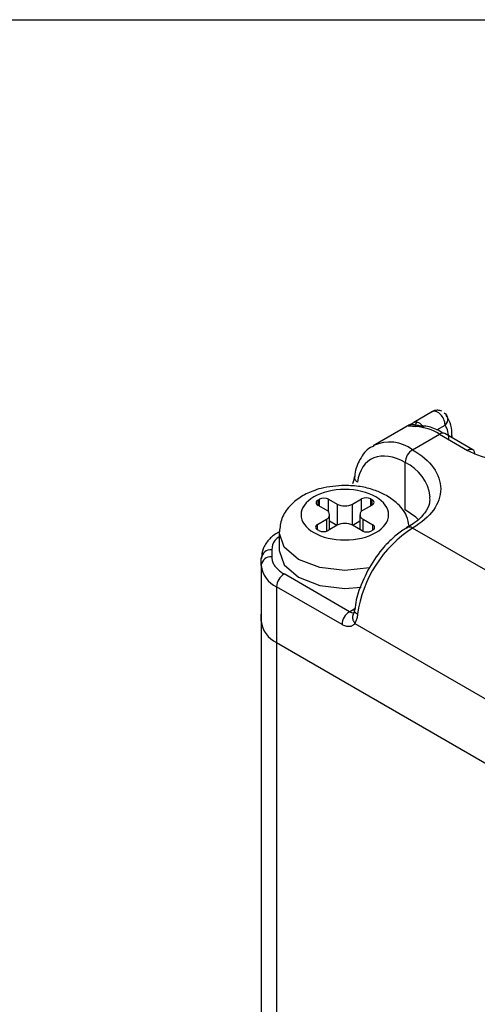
# Model space of a CAD drawing. Header units: inches. Extents: x 0.2 to 10.8, y 0.2 to 8.2.
# Tile 21 of 24: x 8.931 to 9.103, y 7.881 to 8.25. Entities that reach past the tile are written whole.
import ezdxf

# ---------------------------------------------------------------- set-up
doc = ezdxf.new("R2010")
doc.units = ezdxf.units.IN
doc.header["$MEASUREMENT"] = 0
doc.layers.add('TEXT', color=140, linetype='Continuous', lineweight=25)

msp = doc.modelspace()

# ---------------------------------------------------------------- linework, layer by layer
for p, q in [((9.086112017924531, 8.10320058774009), (9.079153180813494, 8.099183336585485)), ((9.077539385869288, 8.098268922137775), (9.063923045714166, 8.090408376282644)), ((9.079656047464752, 8.098337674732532), (9.079622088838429, 8.098153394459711)), ((9.087800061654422, 8.09641490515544), (9.090864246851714, 8.098183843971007)), ((9.078685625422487, 8.088946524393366), (9.088777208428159, 8.094772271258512)), ((9.088777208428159, 8.094772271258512), (9.09928012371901, 8.088709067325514)), ((9.101257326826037, 8.088898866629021), (9.090745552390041, 8.094967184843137)), ((9.093410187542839, 8.093428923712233), (9.093410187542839, 8.094367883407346)), ((9.075901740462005, 8.066443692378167), (9.075901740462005, 8.084124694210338)), ((9.043238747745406, 8.070112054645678), (9.043738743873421, 8.070400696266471)), ((9.043238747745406, 8.068103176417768), (9.043238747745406, 8.070112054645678)), ((9.043738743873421, 8.067814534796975), (9.043738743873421, 8.070400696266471)), ((9.047218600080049, 8.070400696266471), (9.050382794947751, 8.068574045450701)), ((9.047218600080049, 8.06560458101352), (9.047218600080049, 8.070400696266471)), ((9.050382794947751, 8.068574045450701), (9.050382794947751, 8.060630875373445)), ((9.056182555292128, 8.068574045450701), (9.059556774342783, 8.070521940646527)), ((9.056182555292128, 8.060630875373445), (9.056182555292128, 8.068574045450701)), ((9.059556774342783, 8.065831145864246), (9.059556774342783, 8.070521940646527)), ((9.063036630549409, 8.070521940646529), (9.063536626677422, 8.070233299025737)), ((9.063036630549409, 8.067935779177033), (9.063036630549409, 8.070521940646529)), ((9.063536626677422, 8.068224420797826), (9.063536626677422, 8.070233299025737)), ((9.04640294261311, 8.066276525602), (9.043238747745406, 8.068103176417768)), ((9.063536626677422, 8.068224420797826), (9.060162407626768, 8.066276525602)), ((9.043028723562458, 8.060980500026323), (9.04640294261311, 8.06292839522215)), ((9.04640294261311, 8.06292839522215), (9.04640294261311, 8.058426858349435)), ((9.047604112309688, 8.059026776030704), (9.047604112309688, 8.064602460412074)), ((9.050323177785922, 8.060596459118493), (9.047604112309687, 8.06216614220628)), ((9.058961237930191, 8.062166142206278), (9.056242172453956, 8.060596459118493)), ((9.058961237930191, 8.064602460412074), (9.058961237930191, 8.05902677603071)), ((9.060162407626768, 8.06292839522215), (9.063746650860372, 8.060859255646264)), ((9.060162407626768, 8.058376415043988), (9.060162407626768, 8.06292839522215)), ((9.02867637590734, 8.057905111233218), (9.02867637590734, 8.051207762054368)), ((9.043028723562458, 8.058971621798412), (9.043028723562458, 8.060980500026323)), ((9.043528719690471, 8.058682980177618), (9.043028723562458, 8.058971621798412)), ((9.050382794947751, 8.060630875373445), (9.047008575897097, 8.058682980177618)), ((9.05976679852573, 8.05856173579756), (9.056182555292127, 8.060630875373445)), ((9.063746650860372, 8.058850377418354), (9.063246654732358, 8.05856173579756)), ((9.063746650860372, 8.058850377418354), (9.063746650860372, 8.060859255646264)), ((9.180993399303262, 8.000555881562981), (9.078685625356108, 8.059616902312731)), ((9.025900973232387, 8.051490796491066), (9.025900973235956, 8.048851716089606)), ((9.021963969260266, 8.045636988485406), (9.021963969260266, 8.04827606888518)), ((9.021963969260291, 8.045636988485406), (9.021963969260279, 8.02474125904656)), ((9.055022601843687, 8.02827448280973), (9.0305134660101, 8.04242330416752)), ((9.027729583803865, 8.03760148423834), (9.027729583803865, 8.016705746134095)), ((9.052238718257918, 8.023452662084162), (9.027729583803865, 8.03760148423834)), ((9.055022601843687, 8.02827448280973), (9.057087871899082, 8.029466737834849)), ((9.021963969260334, 8.024741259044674), (9.021963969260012, 8.027380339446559)), ((9.021963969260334, 8.024741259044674), (9.021963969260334, 1.776114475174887)), ((9.057060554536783, 8.023883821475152), (9.160860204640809, 7.963961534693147)), ((9.027729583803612, 8.016705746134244), (9.194807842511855, 7.920253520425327)), ((9.027729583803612, 8.016705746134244), (9.027729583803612, 1.768078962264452))]:
    msp.add_line(p, q)
at = {"flags": 128}
for points in [[(9.093409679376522, 8.094331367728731), (9.093334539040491, 8.093924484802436), (9.0931612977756, 8.093572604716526)], [(9.080799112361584, 8.062802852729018), (9.07987988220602, 8.063645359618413), (9.075901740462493, 8.066443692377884)], [(9.06252820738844, 8.044741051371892), (9.05328267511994, 8.043700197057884), (9.043866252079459, 8.044781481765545), (9.035883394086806, 8.047860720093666), (9.030549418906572, 8.05246912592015), (9.02867637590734, 8.057905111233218), (9.028677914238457, 8.058063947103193)], [(9.02867637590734, 8.051207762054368), (9.030549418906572, 8.045771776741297), (9.035883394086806, 8.041163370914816), (9.04386625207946, 8.038084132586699), (9.05328267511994, 8.037002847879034), (9.059391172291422, 8.03744751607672)]]:
    msp.add_lwpolyline(points, dxfattribs=at)
for centre, radius, start, end in [((9.086932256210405, 8.100696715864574), 0.002634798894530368, 34.57266983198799, 108.1381729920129), ((9.084726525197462, 8.09787635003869), 0.006145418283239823, 2.86785718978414, 44.60603666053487), ((9.078577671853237, 8.078173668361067), 0.01948189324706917, 58.43003901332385, 85.97916434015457), ((9.089930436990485, 8.093162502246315), 0.001980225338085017, 65.6928809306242, 125.6175774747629), ((9.070064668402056, 8.0773076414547), 0.01448393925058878, 53.47253610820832, 114.3939792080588), ((9.08194589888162, 8.083849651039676), 0.006050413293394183, 122.6054803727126, 177.3944954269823), ((9.069194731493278, 8.069390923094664), 0.01618851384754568, 6.845126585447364, 65.52433936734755), ((9.043619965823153, 8.069107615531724), 0.001074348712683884, 110.7834207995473, 249.2165792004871), ((9.045478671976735, 8.067042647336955), 0.00378204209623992, 62.60967223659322, 117.3903277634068), ((9.05328267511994, 8.074170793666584), 0.006303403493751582, 242.6096722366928, 297.3903277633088), ((9.061296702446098, 8.067163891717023), 0.003782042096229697, 62.60967223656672, 117.3903277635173), ((9.063155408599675, 8.069228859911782), 0.001074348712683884, 290.7834207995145, 69.21657920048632), ((9.0457675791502, 8.064602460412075), 0.0017905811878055, 290.7834207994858, 69.21657920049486), ((9.060797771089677, 8.064602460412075), 0.00179058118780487, 110.783420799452, 249.216579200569), ((9.053282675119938, 8.05503412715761), 0.006303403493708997, 62.60967223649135, 117.3903277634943), ((9.043409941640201, 8.059976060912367), 0.001074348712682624, 110.7834207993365, 249.2165792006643), ((9.045268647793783, 8.062041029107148), 0.003782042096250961, 242.6096722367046, 297.3903277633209), ((9.103735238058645, 8.020880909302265), 0.04612981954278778, 122.8897539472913, 171.9937116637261), ((9.061506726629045, 8.061919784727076), 0.003782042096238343, 242.6096722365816, 297.39032776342), ((9.063365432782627, 8.059854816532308), 0.001074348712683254, 290.7834207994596, 69.21657920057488), ((9.077549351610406, 8.058135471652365), 0.001867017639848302, 52.5113912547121, 118.3497228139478), ((9.025572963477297, 8.047874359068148), 0.003631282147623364, 84.81747067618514, 173.6486669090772), ((9.025572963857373, 8.045235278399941), 0.003631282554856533, 84.81744642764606, 173.6486633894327), ((9.031815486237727, 8.046619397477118), 0.009900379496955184, 185.6947992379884, 245.6253417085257), ((9.033773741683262, 8.037326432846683), 0.006050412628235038, 122.6054783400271, 177.3945215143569), ((9.058282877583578, 8.023177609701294), 0.006050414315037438, 122.6054998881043, 177.3944717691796), ((9.056243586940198, 8.030121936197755), 0.002214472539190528, 236.5392160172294, 281.8245271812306), ((9.031815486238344, 8.025723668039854), 0.009900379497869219, 185.6947992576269, 245.6253417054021)]:
    msp.add_arc(centre, radius, start, end)
for points, knots in [([(9.089621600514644, 8.103413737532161), (9.089135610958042, 8.103562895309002), (9.088436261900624, 8.103777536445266), (9.087349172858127, 8.10368282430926), (9.086635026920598, 8.1035234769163), (9.086234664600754, 8.103238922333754), (9.086134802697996, 8.103167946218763)], [0, 0, 0, 0, 0.4137350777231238, 0.5953733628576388, 0.8990744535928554, 1, 1, 1, 1]), ([(9.090516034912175, 8.10275382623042), (9.091244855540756, 8.102333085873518), (9.091706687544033, 8.101595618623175), (9.091835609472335, 8.099903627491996), (9.09150190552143, 8.098959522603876), (9.090864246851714, 8.098183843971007)], [0, 0, 0, 0, 0.5, 0.5, 1, 1, 1, 1]), ([(9.093341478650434, 8.094341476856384), (9.093362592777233, 8.094609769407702), (9.093495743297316, 8.096301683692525), (9.092978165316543, 8.098990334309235), (9.091799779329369, 8.10098646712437), (9.091259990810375, 8.101900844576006)], [0, 0, 0, 0, 0.0926660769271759, 0.5843735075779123, 1, 1, 1, 1]), ([(9.079943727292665, 8.097607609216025), (9.079044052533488, 8.097652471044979), (9.077410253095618, 8.097733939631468), (9.076753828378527, 8.097784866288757), (9.077315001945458, 8.098122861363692), (9.077543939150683, 8.098260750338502)], [0, 0, 0, 0, 0.4204736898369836, 0.7635755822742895, 1, 1, 1, 1]), ([(9.0803131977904, 8.097986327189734), (9.079890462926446, 8.098113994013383), (9.079068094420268, 8.098362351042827), (9.07792669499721, 8.09826580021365), (9.07732760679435, 8.09798102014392), (9.077100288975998, 8.097872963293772)], [0, 0, 0, 0, 0.396292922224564, 0.7709295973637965, 1, 1, 1, 1]), ([(9.077543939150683, 8.098260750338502), (9.077567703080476, 8.098278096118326), (9.077663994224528, 8.098348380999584), (9.078222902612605, 8.098645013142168), (9.078804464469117, 8.098979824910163), (9.079087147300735, 8.099142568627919)], [0, 0, 0, 0, 0.1441215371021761, 0.5839786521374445, 1, 1, 1, 1]), ([(9.079087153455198, 8.09914257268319), (9.07929407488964, 8.09923815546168), (9.079707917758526, 8.099429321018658), (9.080501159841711, 8.09931154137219), (9.081340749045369, 8.098904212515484), (9.082148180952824, 8.098204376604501), (9.082706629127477, 8.097572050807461), (9.082920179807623, 8.097172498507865), (9.082949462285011, 8.097117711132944)], [0, 0, 0, 0, 0.1938393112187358, 0.3876786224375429, 0.5815179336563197, 0.7753572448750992, 0.9691965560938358, 0.9999999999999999, 0.9999999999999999, 0.9999999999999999, 0.9999999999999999]), ([(9.080419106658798, 8.099322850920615), (9.080268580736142, 8.099155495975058), (9.079961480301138, 8.09881406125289), (9.079783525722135, 8.098630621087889), (9.079692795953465, 8.098537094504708)], [0, 0, 0, 0, 0.4901520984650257, 1, 1, 1, 1]), ([(9.079943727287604, 8.097607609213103), (9.080323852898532, 8.097760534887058), (9.081084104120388, 8.098066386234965), (9.0821904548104, 8.097845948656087), (9.082727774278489, 8.09733041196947), (9.082949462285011, 8.097117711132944)], [0, 0, 0, 0, 0.3700464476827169, 0.7400928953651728, 1, 1, 1, 1]), ([(9.081257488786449, 8.09794839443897), (9.081024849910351, 8.097958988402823), (9.080566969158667, 8.09797983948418), (9.080213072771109, 8.09798930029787), (9.080289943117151, 8.097963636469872), (9.080319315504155, 8.097953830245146)], [0, 0, 0, 0, 0.3895697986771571, 0.7667528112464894, 1, 1, 1, 1]), ([(9.090215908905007, 8.095120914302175), (9.089453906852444, 8.095561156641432), (9.087081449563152, 8.09693183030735), (9.08399652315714, 8.097905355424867), (9.081808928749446, 8.097789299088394), (9.08122289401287, 8.097758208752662)], [0, 0, 0, 0, 0.2572812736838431, 0.8010330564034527, 1, 1, 1, 1]), ([(9.064212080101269, 8.090309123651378), (9.063758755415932, 8.090135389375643), (9.061458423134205, 8.089253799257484), (9.058891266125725, 8.085487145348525), (9.05713327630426, 8.08162586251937), (9.057015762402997, 8.079211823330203), (9.057000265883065, 8.078893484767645)], [0, 0, 0, 0, 0.1068405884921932, 0.542147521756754, 0.9396231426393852, 0.9999999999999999, 0.9999999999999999, 0.9999999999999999, 0.9999999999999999]), ([(9.075901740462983, 8.08412469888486), (9.071585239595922, 8.086616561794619), (9.067410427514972, 8.087244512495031), (9.060853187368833, 8.08454561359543), (9.058686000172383, 8.081307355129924), (9.058021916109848, 8.076765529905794)], [0, 0, 0, 0, 0.5, 0.5, 1, 1, 1, 1]), ([(9.078685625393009, 8.08894652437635), (9.085422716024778, 8.085057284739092), (9.089207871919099, 8.079781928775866), (9.089207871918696, 8.068781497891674), (9.085422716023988, 8.063506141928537), (9.078685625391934, 8.059616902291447)], [0, 0, 0, 0, 0.5, 0.5, 1, 1, 1, 1]), ([(9.102064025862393, 8.087101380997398), (9.102064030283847, 8.087480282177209), (9.1020042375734, 8.087854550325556), (9.101732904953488, 8.088489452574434), (9.101520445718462, 8.088747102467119), (9.10097685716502, 8.089061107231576), (9.100647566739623, 8.089116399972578), (9.0999621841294, 8.08903414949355), (9.09960821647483, 8.088898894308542), (9.099280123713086, 8.088709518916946)], [0, 0, 0, 0, 0.25, 0.25, 0.5, 0.5, 0.75, 0.75, 1, 1, 1, 1]), ([(9.09928012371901, 8.088709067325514), (9.101036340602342, 8.087849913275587), (9.103811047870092, 8.086492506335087), (9.10718508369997, 8.085736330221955), (9.108423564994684, 8.085458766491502)], [0, 0, 0, 0, 0.6329377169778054, 0.9999999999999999, 0.9999999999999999, 0.9999999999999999, 0.9999999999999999]), ([(9.056901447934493, 8.07886349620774), (9.056829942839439, 8.07847358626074), (9.056687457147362, 8.077696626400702), (9.056332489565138, 8.076702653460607), (9.056155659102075, 8.076207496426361)], [0, 0, 0, 0, 0.5018405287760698, 1, 1, 1, 1]), ([(9.056934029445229, 8.078841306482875), (9.056918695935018, 8.078797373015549), (9.05679079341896, 8.078430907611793), (9.057099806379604, 8.077649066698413), (9.057714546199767, 8.077060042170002), (9.058021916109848, 8.076765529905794)], [0, 0, 0, 0, 0.06376434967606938, 0.5318821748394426, 1, 1, 1, 1]), ([(9.05328267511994, 8.075577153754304), (9.050252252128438, 8.075370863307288), (9.046054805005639, 8.07508512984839), (9.040531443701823, 8.07326827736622), (9.036380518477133, 8.071210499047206), (9.03238173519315, 8.067840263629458), (9.029349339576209, 8.063427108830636), (9.028962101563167, 8.059890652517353), (9.028772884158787, 8.058162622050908)], [0, 0, 0, 0, 0.2496677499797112, 0.345815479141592, 0.5038912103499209, 0.6647574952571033, 0.83618933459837, 1, 1, 1, 1]), ([(9.064882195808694, 8.071298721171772), (9.067958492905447, 8.069522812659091), (9.069686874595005, 8.067113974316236), (9.069686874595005, 8.062090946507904), (9.067958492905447, 8.059682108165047), (9.061805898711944, 8.05613029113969), (9.057633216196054, 8.055132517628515), (9.048932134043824, 8.055132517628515), (9.044759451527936, 8.05613029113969), (9.038606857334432, 8.059682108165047), (9.036878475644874, 8.062090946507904), (9.036878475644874, 8.067113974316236), (9.038606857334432, 8.06952281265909), (9.044759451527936, 8.07307462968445), (9.048932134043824, 8.074072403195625), (9.057633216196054, 8.074072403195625), (9.061805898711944, 8.07307462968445), (9.064882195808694, 8.071298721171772)], [0, 0, 0, 0, 0.125, 0.125, 0.25, 0.25, 0.375, 0.375, 0.5, 0.5, 0.625, 0.625, 0.75, 0.75, 0.875, 0.875, 1, 1, 1, 1]), ([(9.077352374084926, 8.060336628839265), (9.07713247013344, 8.061615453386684), (9.07654850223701, 8.065011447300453), (9.073039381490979, 8.069025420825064), (9.068674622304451, 8.072071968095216), (9.064064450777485, 8.074021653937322), (9.058998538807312, 8.075314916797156), (9.055229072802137, 8.075487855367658), (9.05328267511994, 8.075577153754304)], [0, 0, 0, 0, 0.1318622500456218, 0.3501679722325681, 0.5229169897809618, 0.6644158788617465, 0.8267181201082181, 1, 1, 1, 1]), ([(9.08503142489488, 8.071242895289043), (9.085084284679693, 8.070490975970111), (9.085218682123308, 8.068579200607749), (9.083340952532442, 8.065185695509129), (9.080284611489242, 8.061843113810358), (9.077155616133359, 8.06019464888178), (9.076244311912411, 8.05971454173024)], [0, 0, 0, 0, 0.1981973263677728, 0.5039221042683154, 0.8555197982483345, 1, 1, 1, 1]), ([(9.028602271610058, 8.058067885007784), (9.028359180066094, 8.057952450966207), (9.026824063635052, 8.057223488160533), (9.024659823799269, 8.055194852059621), (9.022358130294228, 8.052006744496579), (9.02216152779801, 8.049470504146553), (9.022068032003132, 8.048264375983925)], [0, 0, 0, 0, 0.05849855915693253, 0.3694167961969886, 0.700121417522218, 1, 1, 1, 1]), ([(9.076727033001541, 8.059685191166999), (9.076335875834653, 8.059501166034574), (9.074554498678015, 8.058663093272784), (9.071560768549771, 8.056165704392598), (9.066915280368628, 8.051687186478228), (9.064195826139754, 8.04750266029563), (9.062479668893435, 8.04486194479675)], [0, 0, 0, 0, 0.07122031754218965, 0.3243459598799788, 0.5736171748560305, 1, 1, 1, 1]), ([(9.02867637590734, 8.056332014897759), (9.028096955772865, 8.055890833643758), (9.026262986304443, 8.05449441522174), (9.02604802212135, 8.05271085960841), (9.025900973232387, 8.051490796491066)], [0, 0, 0, 0, 0.315937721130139, 1, 1, 1, 1]), ([(9.025900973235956, 8.048851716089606), (9.025910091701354, 8.048612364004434), (9.02592824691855, 8.048135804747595), (9.026077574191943, 8.04742700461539), (9.026316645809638, 8.046728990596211), (9.026654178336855, 8.046041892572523), (9.027179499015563, 8.045220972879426), (9.027970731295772, 8.044293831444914), (9.029108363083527, 8.043296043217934), (9.030043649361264, 8.042715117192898), (9.0305134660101, 8.04242330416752)], [0, 0, 0, 0, 0.1005777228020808, 0.200254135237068, 0.2996511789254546, 0.3993960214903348, 0.5001093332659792, 0.6671294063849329, 0.832791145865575, 1, 1, 1, 1]), ([(9.062479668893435, 8.04486194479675), (9.061036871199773, 8.041991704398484), (9.059021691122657, 8.037982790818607), (9.057459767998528, 8.032554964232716), (9.05716033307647, 8.03017046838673), (9.05700340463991, 8.028920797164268)], [0, 0, 0, 0, 0.545380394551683, 0.7617420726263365, 0.9999999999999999, 0.9999999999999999, 0.9999999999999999, 0.9999999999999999]), ([(9.056896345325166, 8.028852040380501), (9.056830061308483, 8.028473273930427), (9.056701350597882, 8.027737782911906), (9.056457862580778, 8.027395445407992), (9.056339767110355, 8.027229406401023)], [0, 0, 0, 0, 0.5149844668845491, 1, 1, 1, 1]), ([(9.058055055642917, 8.027305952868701), (9.057743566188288, 8.02753068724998), (9.05712058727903, 8.027980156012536), (9.05679614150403, 8.028553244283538), (9.056910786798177, 8.02880982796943), (9.056921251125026, 8.028833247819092)], [0, 0, 0, 0, 0.4760898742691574, 0.9521797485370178, 1, 1, 1, 1]), ([(9.05640897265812, 8.027207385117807), (9.05631120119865, 8.02697039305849), (9.056056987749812, 8.026354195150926), (9.056252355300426, 8.025127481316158), (9.056791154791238, 8.02429837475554), (9.05706055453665, 8.023883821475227)], [0, 0, 0, 0, 0.2380863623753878, 0.6190431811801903, 1, 1, 1, 1]), ([(9.058055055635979, 8.027305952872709), (9.058016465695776, 8.027029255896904), (9.057940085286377, 8.02648159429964), (9.057778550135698, 8.025728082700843), (9.057580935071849, 8.025041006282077), (9.05734577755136, 8.0244174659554), (9.057155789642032, 8.024062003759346), (9.057060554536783, 8.023883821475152)], [0, 0, 0, 0, 0.205038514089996, 0.4058292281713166, 0.6040722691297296, 0.8015335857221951, 1, 1, 1, 1]), ([(9.057060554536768, 8.023883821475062), (9.056957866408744, 8.023750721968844), (9.05675394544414, 8.023486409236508), (9.0563861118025, 8.023177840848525), (9.055976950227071, 8.022940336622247), (9.055521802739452, 8.022779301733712), (9.054788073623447, 8.022654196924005), (9.053699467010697, 8.02272876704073), (9.052726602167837, 8.02321088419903), (9.052238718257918, 8.023452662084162)], [0, 0, 0, 0, 0.1007419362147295, 0.200056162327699, 0.2990521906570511, 0.3988501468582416, 0.5005436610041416, 0.7495266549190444, 0.9999999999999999, 0.9999999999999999, 0.9999999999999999, 0.9999999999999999])]:
    msp.add_open_spline(points, degree=3, knots=knots)
msp.add_open_spline([(9.092257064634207, 8.092760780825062), (9.092257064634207, 8.094939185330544), (9.09177778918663, 8.096805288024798), (9.090864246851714, 8.098183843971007)], degree=3)
at = {"layer": 'TEXT'}
msp.add_line((0.249999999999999, 8.249999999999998), (10.75, 8.249999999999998), dxfattribs=at)

doc.saveas('drawing.dxf')
